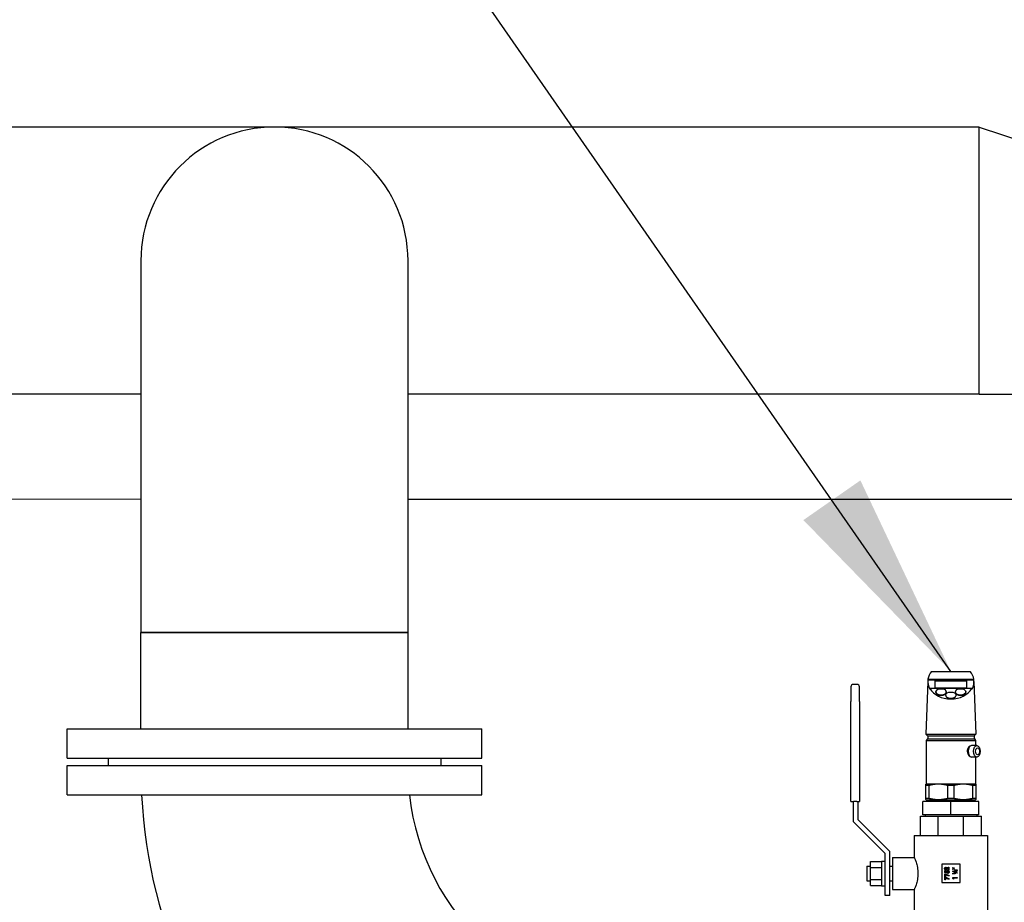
# Model space of a CAD drawing. Extents: x -89225 to 110569, y 13360 to 87647.
# Tile 103 of 256: x 23384 to 24191, y 30266 to 30990. Entities that reach past the tile are written whole.
import ezdxf

# ---------------------------------------------------------------- set-up
doc = ezdxf.new("R2010")
doc.units = 0
for name, color, linetype in [('Beluchtingstank', 253, 'Continuous'), ('INSTALLATIE', 6, 'Continuous'), ('INSTALLATIE @ 100', 6, 'Continuous')]:
    doc.layers.add(name, color=color, linetype=linetype)
doc.styles.add('ISO', font='ISO.SHX')

# ---------------------------------------------------------------- blocks, each defined once
blk = doc.blocks.new('Beluchtingsinstallatie VAZ')
for p, q in [((1118040.94, -969967.71), (1116884.94, -969967.71)), ((1118040.94, -969967.71), (1118193.34, -970018.51)), ((1118040.94, -969972.15), (1118040.94, -969967.71)), ((1118040.94, -969981.1), (1118040.94, -969972.15)), ((1118040.94, -970024.77), (1118040.94, -969981.1)), ((1118040.94, -970046.37), (1118040.94, -970024.76)), ((1118040.94, -970108.13), (1118040.94, -970046.37)), ((1117353.4, -970077.25), (1117353.4, -970382.05)), ((1117572.48, -970382.05), (1117572.48, -970077.25)), ((1118040.94, -970129.73), (1118040.94, -970108.12)), ((1118040.94, -970173.4), (1118040.94, -970129.73)), ((1118040.94, -970182.35), (1118040.94, -970173.4)), ((1117353.4, -970186.79), (1116884.94, -970186.79)), ((1118040.94, -970186.79), (1117572.48, -970186.79)), ((1118040.94, -970186.79), (1118040.94, -970182.35)), ((1118040.94, -970186.79), (1118193.34, -970186.79)), ((1117572.48, -970382.05), (1117353.4, -970382.05)), ((1117353.4, -970382.05), (1117572.48, -970382.05)), ((1117353.4, -970461.05), (1117353.4, -970382.05)), ((1117572.48, -970461.05), (1117572.48, -970382.05)), ((1117998.92, -970420.38), (1118036.56, -970420.38)), ((1117998.93, -970420.78), (1118036.55, -970420.78)), ((1118001.9, -970413.9), (1118033.58, -970413.9)), ((1118004.94, -970427.81), (1118004.94, -970421.39)), ((1118004.94, -970421.39), (1118030.54, -970421.39)), ((1118004.94, -970421.78), (1118030.54, -970421.78)), ((1118030.54, -970421.39), (1118030.54, -970427.81)), ((1117935.74, -970426.6), (1117935.74, -970438.6)), ((1117940.74, -970424.6), (1117937.74, -970424.6)), ((1117942.74, -970438.6), (1117942.74, -970426.6)), ((1117998.8, -970422.14), (1117997.29, -970465.3)), ((1118034.93, -970428.03), (1118000.55, -970428.03)), ((1118030.54, -970427.81), (1118004.94, -970427.81)), ((1118036.68, -970422.14), (1118038.19, -970465.3)), ((1118005.49, -970431.14), (1118005.49, -970430.75)), ((1118013.49, -970433.83), (1118013.49, -970433.44)), ((1118013.99, -970431.14), (1118013.99, -970430.75)), ((1118021.49, -970431.14), (1118021.49, -970430.75)), ((1118021.99, -970433.83), (1118021.99, -970433.44)), ((1118029.99, -970431.14), (1118029.99, -970430.75)), ((1117935.74, -970520.6), (1117935.74, -970438.6)), ((1117942.74, -970438.6), (1117942.74, -970520.6)), ((1117292.94, -970461.05), (1117632.94, -970461.05)), ((1117292.94, -970485.05), (1117292.94, -970461.05)), ((1117632.94, -970485.05), (1117632.94, -970461.05)), ((1117997.29, -970465.3), (1118038.19, -970465.3)), ((1117998.54, -970466.8), (1117997.29, -970465.3)), ((1117998.49, -970469.2), (1117997.49, -970470.7)), ((1117998.49, -970469.2), (1118036.99, -970469.2)), ((1117998.54, -970466.8), (1118036.94, -970466.8)), ((1117998.74, -970466.8), (1117998.74, -970469.2)), ((1118036.74, -970466.8), (1118036.74, -970469.2)), ((1118036.94, -970466.8), (1118038.19, -970465.3)), ((1118036.99, -970469.2), (1118037.99, -970470.7)), ((1117997.49, -970470.7), (1118037.99, -970470.7)), ((1117997.49, -970470.7), (1117997.49, -970506.25)), ((1118039, -970474.75), (1118034.65, -970474.75)), ((1118037.99, -970470.7), (1118037.99, -970474.75)), ((1117292.94, -970485.05), (1117632.94, -970485.05)), ((1117326.44, -970485.05), (1117326.44, -970491.05)), ((1117599.44, -970485.05), (1117599.44, -970491.05)), ((1118031.35, -970479.95), (1118031.35, -970478.95)), ((1118039, -970484.15), (1118034.65, -970484.15)), ((1118037.99, -970484.15), (1118037.99, -970506.25)), ((1117292.94, -970491.05), (1117632.94, -970491.05)), ((1117292.94, -970515.05), (1117292.94, -970491.05)), ((1117632.94, -970515.05), (1117632.94, -970491.05)), ((1117997.49, -970506.25), (1117997.24, -970506.39)), ((1117997.24, -970507.49), (1117997.24, -970506.39)), ((1117999.67, -970507.49), (1117997.24, -970507.49)), ((1117997.24, -970517.86), (1117997.24, -970507.49)), ((1118037.99, -970506.25), (1117997.49, -970506.25)), ((1117999.67, -970507.49), (1117999.67, -970517.86)), ((1118015.31, -970517.86), (1118015.31, -970507.49)), ((1118020.17, -970507.49), (1118015.31, -970507.49)), ((1118020.17, -970507.49), (1118020.17, -970517.86)), ((1118035.81, -970517.86), (1118035.81, -970507.49)), ((1118038.24, -970507.49), (1118035.81, -970507.49)), ((1118037.99, -970506.25), (1118038.24, -970506.39)), ((1118038.24, -970506.39), (1118038.24, -970507.49)), ((1118038.24, -970507.49), (1118038.24, -970517.86)), ((1117292.94, -970515.05), (1117632.94, -970515.05)), ((1117997.24, -970517.86), (1117999.67, -970517.86)), ((1117997.24, -970518.95), (1117997.24, -970517.86)), ((1118015.31, -970517.86), (1118020.17, -970517.86)), ((1118035.81, -970517.86), (1118038.24, -970517.86)), ((1118038.24, -970517.86), (1118038.24, -970518.95)), ((1117935.74, -970520.6), (1117937.74, -970520.6)), ((1117937.74, -970537.26), (1117937.74, -970520.6)), ((1117940.74, -970520.6), (1117937.74, -970520.6)), ((1117940.74, -970520.6), (1117942.74, -970520.6)), ((1117941.74, -970535.6), (1117941.74, -970520.6)), ((1118017.74, -970520.6), (1117994.74, -970520.6)), ((1117994.74, -970531.6), (1117994.74, -970520.6)), ((1117997.49, -970519.1), (1117997.24, -970518.95)), ((1117997.49, -970519.1), (1118037.99, -970519.1)), ((1118004.84, -970519.1), (1118004.84, -970520.6)), ((1118040.74, -970520.6), (1118017.74, -970520.6)), ((1118017.74, -970531.6), (1118017.74, -970520.6)), ((1118030.64, -970519.1), (1118030.64, -970520.6)), ((1118037.99, -970519.1), (1118038.24, -970518.95)), ((1118040.74, -970531.6), (1118040.74, -970520.6)), ((1117992.74, -970532.6), (1118007.38, -970532.6)), ((1117992.74, -970548.6), (1117992.74, -970532.6)), ((1118017.74, -970531.6), (1117994.74, -970531.6)), ((1117996.54, -970531.6), (1117996.54, -970532.6)), ((1118007.38, -970532.6), (1118028.09, -970532.6)), ((1118007.38, -970548.6), (1118007.38, -970532.6)), ((1118040.74, -970531.6), (1118017.74, -970531.6)), ((1118028.09, -970532.6), (1118042.74, -970532.6)), ((1118028.09, -970548.6), (1118028.09, -970532.6)), ((1118038.94, -970531.6), (1118038.94, -970532.6)), ((1118042.74, -970548.6), (1118042.74, -970532.6)), ((1117963.74, -970563.26), (1117937.74, -970537.26)), ((1117967.74, -970561.6), (1117941.74, -970535.6)), ((1117987.74, -970548.6), (1118047.74, -970548.6)), ((1117987.74, -970548.6), (1117987.74, -970566.6)), ((1118047.74, -970548.6), (1118047.74, -970610.6)), ((1117963.74, -970597.6), (1117963.74, -970563.26)), ((1117967.74, -970597.6), (1117967.74, -970561.6)), ((1117969.74, -970566.6), (1117969.74, -970592.6)), ((1117969.74, -970566.6), (1117987.74, -970566.6)), ((1117948.74, -970573.6), (1117948.74, -970585.6)), ((1117948.74, -970573.6), (1117951.74, -970573.6)), ((1117951.74, -970574.69), (1117951.74, -970569.78)), ((1117951.74, -970569.78), (1117960.74, -970569.78)), ((1117951.74, -970584.51), (1117951.74, -970574.69)), ((1117951.74, -970574.69), (1117960.74, -970574.69)), ((1117960.74, -970569.6), (1117960.74, -970589.6)), ((1117960.74, -970569.6), (1117963.74, -970569.6)), ((1117967.74, -970573.6), (1117969.74, -970573.6)), ((1118025.24, -970572.1), (1118010.24, -970572.1)), ((1118010.24, -970572.1), (1118010.24, -970587.1)), ((1118015.19, -970575.3), (1118015.61, -970575.66)), ((1118015.61, -970574.48), (1118016.19, -970574.48)), ((1118015.61, -970575.66), (1118015.61, -970574.48)), ((1118016.19, -970574.48), (1118016.19, -970576.82)), ((1118019.3, -970574.71), (1118020.46, -970574.84)), ((1118019.3, -970575.34), (1118019.3, -970574.71)), ((1118020.46, -970575.2), (1118019.3, -970575.34)), ((1118020.46, -970574.84), (1118020.46, -970575.2)), ((1118025.24, -970587.1), (1118025.24, -970572.1)), ((1118012.69, -970577.22), (1118013.27, -970577.22)), ((1118012.69, -970578.81), (1118012.69, -970577.22)), ((1118014.63, -970579.23), (1118012.69, -970578.81)), ((1118012.69, -970579.78), (1118013.02, -970579.78)), ((1118012.69, -970582.02), (1118012.69, -970579.78)), ((1118013.27, -970582.02), (1118012.69, -970582.02)), ((1118012.69, -970582.47), (1118013.02, -970582.47)), ((1118012.69, -970584.71), (1118012.69, -970582.47)), ((1118013.02, -970579.78), (1118016.28, -970581.32)), ((1118013.02, -970582.47), (1118016.28, -970584.01)), ((1118013.27, -970577.22), (1118013.27, -970578.32)), ((1118013.27, -970578.32), (1118013.93, -970578.45)), ((1118013.27, -970580.59), (1118013.27, -970582.02)), ((1118016, -970581.88), (1118013.27, -970580.59)), ((1118013.27, -970583.28), (1118013.27, -970584.71)), ((1118016, -970584.57), (1118013.27, -970583.28)), ((1118013.86, -970576.1), (1118013.86, -970576.73)), ((1118014.75, -970578.7), (1118014.63, -970579.23)), ((1118015.87, -970576.82), (1118014.77, -970575.78)), ((1118015.34, -970579.51), (1118015.34, -970578.79)), ((1118016.19, -970576.82), (1118015.87, -970576.82)), ((1118016.28, -970581.32), (1118016, -970581.88)), ((1118019.3, -970575.7), (1118020.46, -970575.83)), ((1118019.3, -970576.32), (1118019.3, -970575.7)), ((1118020.46, -970576.19), (1118019.3, -970576.32)), ((1118019.3, -970577.56), (1118022.98, -970578.99)), ((1118019.3, -970578.03), (1118019.3, -970577.56)), ((1118022.98, -970579.47), (1118019.3, -970578.03)), ((1118019.34, -970579.37), (1118021.14, -970579.37)), ((1118019.34, -970580), (1118019.34, -970579.37)), ((1118019.66, -970580.27), (1118019.34, -970580)), ((1118019.39, -970582.78), (1118022.89, -970582.78)), ((1118019.39, -970583.76), (1118019.39, -970582.78)), ((1118019.66, -970579.82), (1118019.66, -970580.27)), ((1118021.14, -970579.82), (1118019.66, -970579.82)), ((1118020.46, -970575.83), (1118020.46, -970576.19)), ((1118021.09, -970576.73), (1118022.21, -970576.73)), ((1118021.09, -970577.2), (1118021.09, -970576.73)), ((1118022.2, -970578.03), (1118021.09, -970577.2)), ((1118021.14, -970579.37), (1118021.14, -970579.82)), ((1118021.65, -970577.18), (1118022.21, -970577.61)), ((1118022.21, -970577.18), (1118021.65, -970577.18)), ((1118022.53, -970578.03), (1118022.2, -970578.03)), ((1118022.21, -970576.55), (1118022.53, -970576.55)), ((1118022.21, -970576.73), (1118022.21, -970576.55)), ((1118022.21, -970577.61), (1118022.21, -970577.18)), ((1118022.53, -970576.55), (1118022.53, -970576.73)), ((1118022.53, -970576.73), (1118022.89, -970576.73)), ((1118022.53, -970577.18), (1118022.53, -970578.03)), ((1118022.89, -970577.18), (1118022.53, -970577.18)), ((1118022.89, -970576.73), (1118022.89, -970577.18)), ((1118022.89, -970582.78), (1118022.89, -970583.41)), ((1118022.98, -970578.99), (1118022.98, -970579.47)), ((1117948.74, -970585.6), (1117951.74, -970585.6)), ((1117951.74, -970589.41), (1117951.74, -970584.51)), ((1117951.74, -970584.51), (1117960.74, -970584.51)), ((1117951.74, -970589.41), (1117960.74, -970589.41)), ((1117960.74, -970589.6), (1117963.74, -970589.6)), ((1117967.74, -970585.6), (1117969.74, -970585.6)), ((1118010.24, -970587.1), (1118025.24, -970587.1)), ((1118013.27, -970584.71), (1118012.69, -970584.71)), ((1118016.28, -970584.01), (1118016, -970584.57)), ((1118019.97, -970584.13), (1118019.39, -970583.76)), ((1118019.97, -970583.41), (1118019.97, -970584.13)), ((1118022.89, -970583.41), (1118019.97, -970583.41)), ((1117967.74, -970597.6), (1117963.74, -970597.6)), ((1117969.74, -970592.6), (1117987.74, -970592.6)), ((1117987.74, -970592.6), (1117987.74, -970610.6))]:
    blk.add_line(p, q)
for centre, radius, start, end in [((1117462.94, -970077.25), 109.54, 0, 180), ((1117462.94, -970077.25), 109.54, 0, 180), ((1117937.74, -970426.6), 2, 90, 180), ((1117940.74, -970426.6), 2, 0, 90), ((1117767.74, -970494.05), 414.34, 182.90517, 270), ((1117767.74, -970494.05), 195.26, 186.17404, 270)]:
    blk.add_arc(centre, radius, start, end)
for centre, major_axis, ratio, start_param, end_param in [((1118017.74, -970422.54), (18.95, 0), 0.773171, 3.020907, 3.554692), ((1118017.74, -970421.91), (18.92, 0), 0.773171, 2.562349, 3.037052), ((1118049.29, -970419.59), (-50.38, 0), 0.791224, 0.019743, 0.029671), ((1118017.74, -970421.91), (18.92, 0), 0.773171, 0.104541, 0.579244), ((1118017.74, -970422.54), (18.95, 0), 0.773171, 5.870086, 6.403871), ((1117986.19, -970419.59), (50.38, 0), 0.791224, 6.253514, 6.263442), ((1118040.39, -970438.45), (-41.96, 0), 0.791224, 5.963866, 5.976391), ((1118017.74, -970421.91), (18.92, 0), 0.773171, 3.572949, 5.851829), ((1117995.09, -970438.45), (41.96, 0), 0.791224, 0.306794, 0.319319), ((1118009.74, -970431.14), (4.25, 0), 0.611527, 3.141593, 6.283185), ((1118017.74, -970433.83), (4.25, 0), 0.611527, 3.141593, 6.283185), ((1118025.74, -970431.14), (4.25, 0), 0.611527, 3.141593, 6.283185), ((1118033.92, -970479.45), (0, -4.22), 0.573576, 3.382123, 6.042655), ((1118034.65, -970479.45), (0, -4.7), 0.573576, 3.141593, 6.283185)]:
    blk.add_ellipse(centre, major_axis=major_axis, ratio=ratio, start_param=start_param, end_param=end_param)
for centre, major_axis, ratio in [((1118009.74, -970430.75), (4.25, 0), 0.611527), ((1118025.74, -970430.75), (4.25, 0), 0.611527), ((1118017.74, -970433.44), (4.25, 0), 0.611527), ((1118039, -970479.45), (0, -4.7), 0.573576), ((1118039.65, -970479.45), (0, -2.78), 0.573576)]:
    blk.add_ellipse(centre, major_axis=major_axis, ratio=ratio)
for points, knots in [([(1118031.35, -970478.95), (1118031.39, -970478.54), (1118031.47, -970478.12), (1118031.76, -970477.17), (1118032.02, -970476.67), (1118032.58, -970475.87), (1118032.92, -970475.52), (1118033.39, -970475.22), (1118033.51, -970475.16), (1118033.63, -970475.11)], [-1.3116938, -1.3116938, -1.3116938, -1.3116938, -1.1908457, -1.1908457, -1.0207165, -1.0207165, -0.850602, -0.850602, -0.7955236, -0.7955236, -0.7955236, -0.7955236]), ([(1118031.35, -970479.95), (1118031.39, -970480.36), (1118031.47, -970480.78), (1118031.76, -970481.73), (1118032.02, -970482.23), (1118032.58, -970483.03), (1118032.92, -970483.38), (1118033.39, -970483.68), (1118033.51, -970483.74), (1118033.63, -970483.79)], [1.410256, 1.410256, 1.410256, 1.410256, 1.5311041, 1.5311041, 1.7012333, 1.7012333, 1.8713478, 1.8713478, 1.9264262, 1.9264262, 1.9264262, 1.9264262]), ([(1117987.74, -970566.6), (1117987.74, -970566.6), (1117987.77, -970566.68), (1117987.92, -970567.01), (1117988.02, -970567.27), (1117988.43, -970568.27), (1117988.81, -970569.27), (1117989.55, -970571.55), (1117989.95, -970573), (1117990.39, -970575.39), (1117990.51, -970576.23), (1117990.66, -970577.92), (1117990.7, -970578.77), (1117990.7, -970579.6)], [5.963313, 5.963313, 5.963313, 5.963313, 6.211606, 6.211606, 6.459899, 6.459899, 6.956485, 6.956485, 7.453784, 7.453784, 7.702434, 7.702434, 7.951084, 7.951084, 7.951084, 7.951084]), ([(1118012.6, -970575.58), (1118012.6, -970575.53), (1118012.6, -970575.43), (1118012.63, -970575.29), (1118012.67, -970575.16), (1118012.73, -970575.04), (1118012.81, -970574.93), (1118012.9, -970574.83), (1118013.01, -970574.74), (1118013.13, -970574.67), (1118013.25, -970574.6), (1118013.38, -970574.56), (1118013.52, -970574.53), (1118013.61, -970574.53), (1118013.65, -970574.53)], [0, 0, 0, 0, 0.089615, 0.174949, 0.257548, 0.338901, 0.420053, 0.501401, 0.584252, 0.67037, 0.756473, 0.839207, 0.92012, 1, 1, 1, 1]), ([(1118013.69, -970575.16), (1118013.66, -970575.16), (1118013.6, -970575.16), (1118013.51, -970575.19), (1118013.43, -970575.23), (1118013.36, -970575.28), (1118013.3, -970575.35), (1118013.26, -970575.43), (1118013.23, -970575.52), (1118013.23, -970575.58), (1118013.23, -970575.61)], [0, 0, 0, 0, 0.132755, 0.257234, 0.378601, 0.501406, 0.623942, 0.743642, 0.868121, 1, 1, 1, 1]), ([(1118013.65, -970574.53), (1118013.68, -970574.53), (1118013.73, -970574.53), (1118013.81, -970574.54), (1118013.89, -970574.55), (1118013.98, -970574.57), (1118014.06, -970574.59), (1118014.15, -970574.62), (1118014.24, -970574.65), (1118014.33, -970574.69), (1118014.42, -970574.74), (1118014.52, -970574.79), (1118014.62, -970574.86), (1118014.73, -970574.93), (1118014.84, -970575.01), (1118014.95, -970575.1), (1118015.07, -970575.19), (1118015.15, -970575.26), (1118015.19, -970575.3)], [0, 0, 0, 0, 0.045518, 0.091616, 0.139247, 0.188242, 0.238673, 0.290664, 0.34484, 0.400432, 0.459144, 0.522551, 0.590101, 0.66226, 0.739681, 0.821575, 0.90833, 1, 1, 1, 1]), ([(1118014.77, -970575.78), (1118014.74, -970575.75), (1118014.67, -970575.69), (1118014.58, -970575.61), (1118014.5, -970575.54), (1118014.41, -970575.47), (1118014.34, -970575.41), (1118014.26, -970575.36), (1118014.2, -970575.32), (1118014.11, -970575.27), (1118014.02, -970575.23), (1118013.9, -970575.19), (1118013.8, -970575.16), (1118013.73, -970575.16), (1118013.69, -970575.16)], [0, 0, 0, 0, 0.103844, 0.201115, 0.291116, 0.374348, 0.450707, 0.52004, 0.583258, 0.639578, 0.741537, 0.83506, 0.920873, 1, 1, 1, 1]), ([(1117990.7, -970579.6), (1117990.7, -970580.43), (1117990.66, -970581.28), (1117990.51, -970582.97), (1117990.39, -970583.81), (1117989.95, -970586.2), (1117989.55, -970587.65), (1117988.81, -970589.93), (1117988.43, -970590.93), (1117988.02, -970591.93), (1117987.92, -970592.18), (1117987.77, -970592.52), (1117987.74, -970592.6), (1117987.74, -970592.6)], [0, 0, 0, 0, 0.24865, 0.24865, 0.4973, 0.4973, 0.994599, 0.994599, 1.491185, 1.491185, 1.739478, 1.739478, 1.987771, 1.987771, 1.987771, 1.987771]), ([(1118013.86, -970576.73), (1118013.81, -970576.72), (1118013.72, -970576.72), (1118013.58, -970576.7), (1118013.45, -970576.67), (1118013.33, -970576.63), (1118013.22, -970576.58), (1118013.12, -970576.53), (1118013.02, -970576.46), (1118012.93, -970576.39), (1118012.86, -970576.31), (1118012.79, -970576.22), (1118012.73, -970576.13), (1118012.68, -970576.03), (1118012.64, -970575.92), (1118012.62, -970575.81), (1118012.6, -970575.7), (1118012.6, -970575.62), (1118012.6, -970575.58)], [0, 0, 0, 0, 0.07494, 0.146428, 0.214753, 0.280422, 0.343604, 0.405543, 0.466199, 0.526538, 0.585902, 0.64409, 0.701613, 0.758754, 0.816629, 0.875655, 0.936624, 1, 1, 1, 1]), ([(1118013.23, -970575.61), (1118013.23, -970575.63), (1118013.23, -970575.66), (1118013.24, -970575.71), (1118013.25, -970575.76), (1118013.27, -970575.8), (1118013.29, -970575.84), (1118013.32, -970575.88), (1118013.36, -970575.92), (1118013.4, -970575.96), (1118013.44, -970575.99), (1118013.49, -970576.02), (1118013.54, -970576.04), (1118013.6, -970576.06), (1118013.66, -970576.08), (1118013.72, -970576.09), (1118013.79, -970576.1), (1118013.83, -970576.1), (1118013.86, -970576.1)], [0, 0, 0, 0, 0.056467, 0.111164, 0.164937, 0.218322, 0.272393, 0.327976, 0.385291, 0.444903, 0.506844, 0.569488, 0.634153, 0.700976, 0.770897, 0.843626, 0.91966, 1, 1, 1, 1]), ([(1118013.9, -970578.24), (1118013.9, -970578.2), (1118013.9, -970578.13), (1118013.92, -970578.02), (1118013.94, -970577.92), (1118013.98, -970577.82), (1118014.03, -970577.73), (1118014.08, -970577.64), (1118014.15, -970577.55), (1118014.23, -970577.48), (1118014.31, -970577.41), (1118014.4, -970577.34), (1118014.5, -970577.29), (1118014.6, -970577.25), (1118014.71, -970577.22), (1118014.82, -970577.19), (1118014.94, -970577.18), (1118015.02, -970577.18), (1118015.06, -970577.18)], [0, 0, 0, 0, 0.063401, 0.124976, 0.184492, 0.243474, 0.302264, 0.361384, 0.421482, 0.483455, 0.545936, 0.608143, 0.66982, 0.732332, 0.796092, 0.861643, 0.929435, 1, 1, 1, 1]), ([(1118013.93, -970578.45), (1118013.93, -970578.43), (1118013.92, -970578.4), (1118013.91, -970578.34), (1118013.9, -970578.29), (1118013.9, -970578.25), (1118013.9, -970578.24)], [0, 0, 0, 0, 0.263654, 0.51998, 0.767103, 1, 1, 1, 1]), ([(1118015.08, -970577.8), (1118015.06, -970577.8), (1118015.02, -970577.81), (1118014.97, -970577.81), (1118014.91, -970577.82), (1118014.86, -970577.84), (1118014.81, -970577.86), (1118014.77, -970577.88), (1118014.72, -970577.91), (1118014.68, -970577.94), (1118014.65, -970577.98), (1118014.62, -970578.02), (1118014.59, -970578.06), (1118014.57, -970578.1), (1118014.55, -970578.14), (1118014.54, -970578.19), (1118014.53, -970578.24), (1118014.53, -970578.27), (1118014.53, -970578.28)], [0, 0, 0, 0, 0.072891, 0.141883, 0.209282, 0.274623, 0.338439, 0.401305, 0.465006, 0.52832, 0.59074, 0.650981, 0.70969, 0.767212, 0.824188, 0.881767, 0.939955, 1, 1, 1, 1]), ([(1118014.53, -970578.28), (1118014.53, -970578.3), (1118014.53, -970578.34), (1118014.54, -970578.39), (1118014.56, -970578.44), (1118014.58, -970578.5), (1118014.62, -970578.55), (1118014.65, -970578.6), (1118014.7, -970578.65), (1118014.73, -970578.68), (1118014.75, -970578.7)], [0, 0, 0, 0, 0.11036, 0.221186, 0.334364, 0.452977, 0.577234, 0.708804, 0.849355, 1, 1, 1, 1]), ([(1118015.06, -970577.18), (1118015.1, -970577.18), (1118015.19, -970577.18), (1118015.31, -970577.19), (1118015.42, -970577.22), (1118015.54, -970577.26), (1118015.64, -970577.31), (1118015.74, -970577.37), (1118015.84, -970577.44), (1118015.93, -970577.52), (1118016.01, -970577.6), (1118016.08, -970577.69), (1118016.14, -970577.79), (1118016.19, -970577.89), (1118016.23, -970578), (1118016.26, -970578.11), (1118016.28, -970578.23), (1118016.28, -970578.31), (1118016.28, -970578.35)], [0, 0, 0, 0, 0.066755, 0.131728, 0.19481, 0.256899, 0.318751, 0.380351, 0.443324, 0.507463, 0.571506, 0.633361, 0.693942, 0.753929, 0.813802, 0.874524, 0.936222, 1, 1, 1, 1]), ([(1118015.65, -970578.31), (1118015.65, -970578.29), (1118015.65, -970578.26), (1118015.64, -970578.21), (1118015.63, -970578.16), (1118015.61, -970578.11), (1118015.59, -970578.07), (1118015.56, -970578.03), (1118015.53, -970577.99), (1118015.49, -970577.95), (1118015.45, -970577.92), (1118015.41, -970577.89), (1118015.36, -970577.86), (1118015.31, -970577.84), (1118015.26, -970577.82), (1118015.2, -970577.81), (1118015.14, -970577.81), (1118015.1, -970577.8), (1118015.08, -970577.8)], [0, 0, 0, 0, 0.061179, 0.120371, 0.178442, 0.235934, 0.294268, 0.352654, 0.413122, 0.475586, 0.5389, 0.601869, 0.664333, 0.727647, 0.792409, 0.85912, 0.928135, 1, 1, 1, 1]), ([(1118015.34, -970578.79), (1118015.36, -970578.78), (1118015.41, -970578.75), (1118015.47, -970578.7), (1118015.53, -970578.65), (1118015.57, -970578.59), (1118015.61, -970578.53), (1118015.63, -970578.46), (1118015.65, -970578.38), (1118015.65, -970578.34), (1118015.65, -970578.31)], [0, 0, 0, 0, 0.138114, 0.268408, 0.394191, 0.517092, 0.637493, 0.757004, 0.877294, 1, 1, 1, 1]), ([(1118016.28, -970578.35), (1118016.28, -970578.38), (1118016.28, -970578.45), (1118016.27, -970578.56), (1118016.25, -970578.66), (1118016.22, -970578.75), (1118016.18, -970578.85), (1118016.14, -970578.93), (1118016.09, -970579.02), (1118016.03, -970579.1), (1118015.96, -970579.17), (1118015.89, -970579.24), (1118015.81, -970579.3), (1118015.73, -970579.36), (1118015.64, -970579.41), (1118015.54, -970579.45), (1118015.44, -970579.48), (1118015.37, -970579.5), (1118015.34, -970579.51)], [0, 0, 0, 0, 0.065935, 0.130037, 0.192362, 0.25382, 0.314199, 0.37467, 0.435154, 0.496479, 0.557809, 0.619031, 0.679691, 0.740961, 0.803375, 0.866818, 0.932318, 1, 1, 1, 1])]:
    blk.add_open_spline(points, degree=3, knots=knots)
for points, weights in [([(1118015.31, -970507.49), (1118007.49, -970505.39), (1117999.67, -970507.49)], [1.46869120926, 1.60481380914, 1.46869120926]), ([(1118035.81, -970507.49), (1118027.99, -970505.39), (1118020.17, -970507.49)], [1.46869120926, 1.60481380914, 1.46869120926]), ([(1117999.67, -970517.86), (1118007.49, -970519.96), (1118015.31, -970517.86)], [1.52688419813, 1.66840029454, 1.52688419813]), ([(1118020.17, -970517.86), (1118027.99, -970519.96), (1118035.81, -970517.86)], [1.52688419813, 1.66840029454, 1.52688419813])]:
    blk.add_rational_spline(points, weights, degree=2)
blk = doc.blocks.new('*U87')
blk.add_lwpolyline([(-8.0117, 11.5161), (0, 0)])
blk.add_solid([(-7.2697, 9.9507), (-8.0117, 11.5161), (-6.8021, 10.276)])
at = {"style": 'ISO'}
blk.add_attdef('NUMMER', (3.1459, -0.8347), '', height=1.8, dxfattribs=at)
blk = doc.blocks.new('*U565')
at = {"layer": 'INSTALLATIE @ 100', "xscale": 100, "yscale": 100, "zscale": 100, "rotation": 180}
blk.add_blockref('*U87', (23346.22, 31607.2), dxfattribs=at)

msp = doc.modelspace()

# ---------------------------------------------------------------- linework, layer by layer
at = {"layer": 'Beluchtingstank', "lineweight": 9}
msp.add_line((15854.7, 30596.84), (23483.06, 30596.84), dxfattribs=at)
at = {"layer": 'INSTALLATIE'}
msp.add_line((23702.14, 30596.84), (24497.9, 30596.84), dxfattribs=at)

# ---------------------------------------------------------------- block references
for name, p in [('Beluchtingsinstallatie VAZ', (-1093870.34, 1000869.49)), ('*U565', (0, 0))]:
    msp.add_blockref(name, p, dxfattribs=at)

doc.saveas('drawing.dxf')
